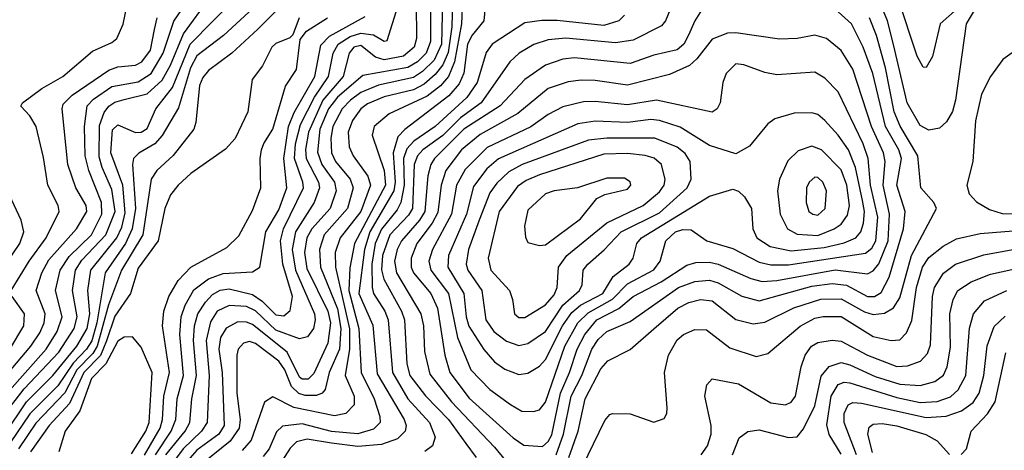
# Model space of a CAD drawing. Extents: x 997028 to 1115134, y 536408 to 618974.
# Tile 13 of 256: x 1000520 to 1003882, y 554100 to 555569. Entities that reach past the tile are written whole.
import ezdxf

# ---------------------------------------------------------------- set-up
doc = ezdxf.new("R2010")
doc.units = 0

msp = doc.modelspace()

# ---------------------------------------------------------------- linework, layer by layer
at = {"layer": '0CON10XD'}
for points in [[(1000476, 554294), (1000610.1, 554445), (1000647.9, 554505), (1000664.9, 554555), (1000642.7, 554645), (1000657.7, 554715), (1000688.5, 554761.5), (1000765.4, 554835), (1000800.2, 554905), (1000799.5, 554945), (1000755.7, 555055), (1000743.6, 555105), (1000741.8, 555205), (1000751, 555275), (1000772.1, 555297.9), (1000835, 555340.6), (1000925, 555356.8), (1000969.4, 555385), (1001010.1, 555455), (1001046.4, 555563.6), (1001128.8, 555685)], [(1000469.3, 554155), (1000543.3, 554265), (1000633.4, 554355), (1000715.5, 554455), (1000750.4, 554515), (1000759.8, 554565), (1000753.1, 554645), (1000762.5, 554715), (1000851.8, 554825), (1000868.4, 554861.6), (1000880.3, 554909.7), (1000872.4, 555005), (1000831.3, 555115), (1000836.4, 555193.6), (1000855, 555210), (1000915, 555184), (1000935, 555185.2), (1000955, 555197.8), (1000985.2, 555265), (1001042.4, 555337.6), (1001102.6, 555485), (1001258.6, 555645)], [(1000485.7, 554245), (1000535, 554309.2), (1000654.1, 554435), (1000706.1, 554515), (1000716.6, 554555), (1000700.7, 554645), (1000711, 554715), (1000731.8, 554748.2), (1000813.9, 554835), (1000846.4, 554915), (1000835, 554990), (1000801.2, 555065), (1000791.4, 555101.4), (1000792.2, 555207.8), (1000808.1, 555251.9), (1000825, 555274.4), (1000845, 555287.7), (1000877.2, 555297.2), (1000955, 555316.5), (1001006.9, 555363.1), (1001035, 555413.9), (1001079.5, 555520.5), (1001169.8, 555645)], [(1001019.2, 554085), (1001085.6, 554165), (1001101, 554195), (1001108.1, 554275), (1001124, 554355), (1001113.1, 554475), (1001117.3, 554525), (1001128.8, 554565), (1001154.1, 554605.9), (1001178.4, 554631.6), (1001205, 554646.6), (1001235, 554651.2), (1001315, 554631.9), (1001348.6, 554608.6), (1001395, 554562), (1001421.6, 554558.4), (1001443.4, 554576.6), (1001452.1, 554625), (1001418.9, 554735), (1001410.8, 554815), (1001421, 554855), (1001488.8, 554995), (1001487, 555015), (1001458.8, 555095), (1001461.8, 555145), (1001478.5, 555211.5), (1001527.2, 555305), (1001574.6, 555375), (1001590, 555455), (1001607.7, 555485), (1001648.2, 555511.8), (1001685, 555523.3), (1001727.8, 555517.8), (1001765, 555495.6), (1001775, 555497.5), (1001823.3, 555655)], [(1003722.7, 555607.3), (1003663.6, 555555), (1003637, 555443), (1003615, 555405.8), (1003605, 555407.1), (1003585, 555444.4), (1003518.5, 555645)], [(1001346.3, 555635), (1001216.1, 555515), (1001125, 555445.6), (1001103.6, 555405), (1001062, 555268), (1001006.1, 555173.9), (1000981.7, 555145), (1000926.8, 555113.2), (1000909.2, 555095), (1000904.8, 555075), (1000915.1, 554925), (1000903.8, 554855), (1000881.7, 554805), (1000812.1, 554705), (1000783.8, 554535), (1000766.3, 554473.7), (1000748.2, 554445), (1000702.4, 554397.6), (1000649.8, 554320.2), (1000555, 554224.6), (1000487.1, 554125)], [(1000491, 554645), (1000552.4, 554745), (1000610.6, 554825), (1000655.3, 554915), (1000651.9, 554935), (1000616.4, 555005), (1000601.1, 555098.9), (1000576.7, 555205), (1000555, 555240.6), (1000524.5, 555274.5), (1000529.2, 555285), (1000595.5, 555334.5), (1000667.3, 555375), (1000768.5, 555461.5), (1000835, 555491.4), (1000851.2, 555505), (1000873.6, 555553.6), (1000885.8, 555614.2)], [(1001874.3, 555625), (1001875.4, 555505), (1001867.6, 555475), (1001831.2, 555445), (1001765, 555432), (1001735, 555441.2), (1001685, 555481.1), (1001660.9, 555475), (1001645.2, 555455), (1001625.1, 555375), (1001555.6, 555294.4), (1001505.8, 555185), (1001496, 555126), (1001498.1, 555095), (1001540.1, 555015), (1001544.3, 554995), (1001525.1, 554944.9), (1001461.6, 554845), (1001451, 554785), (1001461.3, 554715), (1001526.3, 554565), (1001529.2, 554545), (1001523, 554515), (1001502.7, 554487.3), (1001475, 554480.7), (1001395, 554509.8), (1001325.4, 554575.4), (1001295, 554590), (1001235, 554594.3), (1001194.9, 554575.1), (1001171.7, 554538.3), (1001156.6, 554475), (1001167.3, 554355), (1001160.6, 554195), (1001141, 554165), (1001077.7, 554105), (1001048.8, 554065)], [(1001923.3, 555635), (1001923.1, 555495), (1001907.5, 555455), (1001878.5, 555425), (1001845, 555405.9), (1001691.9, 555378.1), (1001605, 555304.6), (1001574.9, 555265), (1001544.9, 555195), (1001537.1, 555117.1), (1001551.5, 555075), (1001594.9, 555015), (1001600.6, 554985), (1001579.7, 554925), (1001517.1, 554855), (1001500.7, 554825), (1001492.6, 554775), (1001500.3, 554720.3), (1001572.3, 554575), (1001581.4, 554535), (1001572.6, 554465), (1001525, 554361.6), (1001505, 554342.7), (1001485, 554342.2), (1001475, 554349), (1001433.3, 554435), (1001315, 554528.9), (1001295, 554536.6), (1001265, 554537.8), (1001225, 554516.2), (1001206.1, 554485), (1001199.5, 554445), (1001210.9, 554365), (1001217.9, 554185), (1001199.5, 554155), (1001125, 554100.8), (1001094.7, 554065)], [(1001964.2, 555635), (1001959.9, 555485), (1001935, 555431), (1001895, 555391.8), (1001865, 555372.1), (1001745, 555345.1), (1001685, 555320.5), (1001650.1, 555295), (1001621.7, 555265), (1001589.2, 555205), (1001582.3, 555165), (1001585, 555114.6), (1001598.6, 555085), (1001648.8, 555025), (1001658.9, 554995), (1001639.4, 554925), (1001560.3, 554835), (1001543.3, 554785), (1001547.7, 554725), (1001605, 554582.5), (1001616.6, 554515), (1001611.7, 554445), (1001576.7, 554365), (1001563.1, 554306.9), (1001552.9, 554295), (1001533, 554287), (1001495, 554286.4), (1001473.2, 554293.2), (1001448.1, 554318.1), (1001424.9, 554375), (1001405, 554403.7), (1001325, 554464.4), (1001305, 554471.2), (1001284.2, 554465.8), (1001265.8, 554445), (1001261.5, 554425), (1001261.6, 554295), (1001273.3, 554205), (1001269.3, 554175), (1001238.9, 554131.1), (1001143.8, 554055)], [(1001998.2, 555635), (1001995.4, 555545), (1001982.7, 555457.3), (1001965.2, 555414.8), (1001938.3, 555381.7), (1001900.8, 555349.2), (1001865, 555329.2), (1001764.2, 555305.8), (1001708.2, 555281.8), (1001685.4, 555264.6), (1001656.9, 555225), (1001641.3, 555185), (1001645.6, 555135), (1001658.4, 555105), (1001709.3, 555035), (1001718.3, 555005), (1001685.1, 554915), (1001613.9, 554825), (1001597.4, 554775), (1001598.4, 554725), (1001646.1, 554513.9), (1001646.7, 554445), (1001631.5, 554355), (1001662, 554285), (1001662.2, 554255), (1001634.1, 554225.9), (1001595, 554217.3), (1001456.4, 554246.4), (1001385, 554282.9), (1001356.1, 554263.9), (1001310.5, 554135), (1001280.2, 554099.8)], [(1002032.5, 555635), (1002028.3, 555555), (1002004.7, 555425.3), (1001983.9, 555375), (1001956.7, 555343.3), (1001911.5, 555308.5), (1001782, 555248), (1001730.3, 555205), (1001724.2, 555175), (1001764.4, 555054.4), (1001769.4, 555005), (1001663, 554805), (1001647.4, 554722.6), (1001644.4, 554645.6), (1001678.2, 554515), (1001686.5, 554365), (1001731, 554275), (1001749.8, 554215), (1001750.5, 554195), (1001728.4, 554171.6), (1001675, 554156.4), (1001585, 554164.5), (1001485, 554190.1), (1001417.9, 554182.1), (1001397.5, 554162.5), (1001372.2, 554105), (1001351.5, 554078.5)], [(1002110.6, 555625), (1002104.7, 555565), (1002065, 555515.8), (1002049.1, 555485), (1002036.4, 555386.4), (1002020.3, 555349.7), (1001985, 555308.7), (1001835, 555194.4), (1001811, 555169), (1001795.7, 555115), (1001802.5, 555015), (1001798, 554985), (1001715.7, 554845), (1001697.9, 554785), (1001678.2, 554635), (1001726.5, 554526.5), (1001741.1, 554361.1), (1001832.5, 554205), (1001839.4, 554185), (1001836.7, 554165), (1001810.7, 554139.3), (1001755, 554119.6), (1001675, 554113.1), (1001585, 554123.9), (1001501.8, 554138.2), (1001465, 554129), (1001443.2, 554106.8), (1001385, 554015.2)], [(1002754, 555635), (1002725.3, 555565), (1002711.8, 555548.2), (1002615, 555499), (1002555, 555490.2), (1002385, 555505.8), (1002325, 555500.7), (1002275.7, 555484.3), (1002226.1, 555455), (1002194.3, 555425.7), (1002095.8, 555285), (1002025, 555234.2), (1001965, 555173.6), (1001897, 555125), (1001878.7, 555105), (1001867.4, 555075), (1001861.4, 554925), (1001847.8, 554902.2), (1001784.4, 554835), (1001758.5, 554765), (1001755.5, 554715.5), (1001763.5, 554683.5), (1001823.4, 554575), (1001834, 554545), (1001842.5, 554395), (1001852.7, 554355), (1001905.3, 554285.3), (1001984.2, 554205), (1002043.1, 554123.1), (1002078.3, 554075)], [(1003779.2, 555600.8), (1003752.1, 555555), (1003715.7, 555295), (1003705, 555255.6), (1003685, 555220.5), (1003661.3, 555198.7), (1003625, 555192.7), (1003595, 555208.6), (1003550.5, 555285), (1003504.1, 555484.1), (1003483.5, 555565), (1003458.1, 555625)], [(1000446.1, 554323.9), (1000558.6, 554455), (1000589.2, 554500.8), (1000603.6, 554535), (1000606.6, 554565), (1000575.9, 554645), (1000595.2, 554705), (1000619.7, 554750.3), (1000713.5, 554855), (1000749.8, 554915), (1000747.4, 554935), (1000712.1, 554995), (1000684.1, 555075), (1000664.8, 555265), (1000668.6, 555281.4), (1000698.7, 555311.3), (1000825, 555396.8), (1000855, 555407.7), (1000915, 555413.8), (1000936.7, 555425), (1000966.2, 555465), (1000980.4, 555535), (1000989.7, 555575)], [(1001398.2, 555601.8), (1001333.2, 555536.8), (1001245, 555454.8), (1001165, 555395.3), (1001145, 555372.1), (1001134.3, 555344.3), (1001121.8, 555218.2), (1001114.7, 555195), (1001044.2, 555105.8), (1000988.4, 555055), (1000969.1, 555025), (1000940.2, 554835), (1000867.4, 554715), (1000823.4, 554596.6), (1000784.9, 554455), (1000769.5, 554430.5), (1000715.7, 554374.3), (1000673.8, 554296.2), (1000575, 554193), (1000516.2, 554105)], [(1001474, 555575), (1001452.6, 555517.4), (1001442.6, 555507.4), (1001395, 555488.2), (1001380.8, 555475), (1001348.8, 555411.2), (1001314.3, 555365), (1001298.6, 555255), (1001256.2, 555163.8), (1001222.3, 555127.7), (1001105, 555044.7), (1001060.7, 555005), (1001035, 554971.8), (1001015.5, 554925), (1000993.2, 554815), (1000925, 554721.8), (1000898.6, 554635), (1000845, 554557.5), (1000816.8, 554473.2), (1000796.1, 554423.9), (1000739, 554365), (1000690.5, 554259.5), (1000621.2, 554185), (1000557.5, 554095)], [(1000946.5, 554083.5), (1000999.3, 554175), (1001007.8, 554205), (1001012.6, 554285), (1001031.1, 554365), (1001007.5, 554525), (1001012, 554575), (1001028.8, 554625), (1001061.2, 554678.8), (1001105, 554724.2), (1001227.7, 554792.3), (1001268.2, 554831.8), (1001315, 554918.6), (1001343.3, 554995), (1001341.5, 555095), (1001346.2, 555125), (1001353.2, 555146.8), (1001385, 555196), (1001427.6, 555342.4), (1001465, 555398.8), (1001478.3, 555501.7), (1001499.6, 555530.4), (1001570.6, 555575)], [(1000983.7, 554085), (1001037.2, 554165), (1001053.7, 554205), (1001058.1, 554275), (1001079.1, 554355), (1001066.5, 554495), (1001072, 554555), (1001084.6, 554595), (1001115, 554647.7), (1001165, 554685.5), (1001215, 554703.5), (1001315, 554709), (1001339.6, 554725), (1001360.5, 554845), (1001405, 554920), (1001432.6, 554995), (1001421.7, 555095), (1001438.3, 555205), (1001457.2, 555252.8), (1001527.8, 555375), (1001548.1, 555481.9), (1001577.7, 555512.3), (1001699.9, 555580.1)], [(1002585.4, 555585), (1002566.5, 555565), (1002515, 555549), (1002355, 555566.4), (1002303.4, 555566.6), (1002245, 555558.2), (1002133.6, 555485), (1002113.1, 555456.9), (1002100.8, 555415), (1002081.9, 555355), (1002046.5, 555303.5), (1001938.4, 555205), (1001865.5, 555154.5), (1001841.6, 555128.4), (1001830.8, 555095), (1001832.6, 555005), (1001821.1, 554945), (1001809.2, 554920.8), (1001755.1, 554854.9), (1001733.5, 554805), (1001722.8, 554735), (1001723.1, 554655), (1001728.7, 554635), (1001766.8, 554575), (1001778.6, 554545), (1001793, 554365), (1001845.1, 554275.1), (1001919.2, 554195), (1001938.6, 554145), (1001930, 554115), (1001903.6, 554096.4)], [(1002848.7, 555601.3), (1002825.2, 555564.8), (1002804.2, 555515.8), (1002787.8, 555485), (1002765, 555465.7), (1002685, 555448), (1002605, 555419.2), (1002415, 555438.9), (1002375, 555434), (1002315, 555414.3), (1002245.1, 555364.9), (1002160.4, 555275), (1002036.7, 555195), (1001936.1, 555095), (1001923.6, 555075), (1001914, 555036), (1001904, 554915), (1001885.2, 554884.8), (1001823.5, 554815), (1001809, 554785), (1001800, 554745), (1001806.5, 554705), (1001889.8, 554565), (1001898.8, 554525), (1001902.9, 554437.1), (1001920.2, 554360.2), (1001994.8, 554265), (1002141.1, 554111.1), (1002204.2, 554034.2)], [(1002351.9, 554085), (1002377.1, 554155), (1002403.2, 554285), (1002439.5, 554355), (1002474, 554445), (1002495, 554477.5), (1002525, 554505.2), (1002605, 554539), (1002769.4, 554655), (1002825, 554675.7), (1002875, 554680.9), (1002905, 554671.3), (1002986, 554626), (1003045, 554609.8), (1003225, 554660.1), (1003295, 554669.4), (1003343.6, 554663.6), (1003415, 554625.2), (1003438.9, 554625), (1003461.3, 554638.7), (1003489.5, 554690.5), (1003538.4, 554855), (1003543.6, 554915), (1003515.1, 555005), (1003531.2, 555095), (1003522.1, 555125), (1003476.7, 555205), (1003433.2, 555385), (1003400.8, 555475), (1003360, 555555), (1003315, 555596.2)], [(1002395.7, 554075), (1002426.6, 554165), (1002450.8, 554275), (1002505, 554378), (1002528.2, 554405), (1002605, 554444), (1002685.1, 554514.9), (1002767.1, 554585), (1002805, 554604.4), (1002845, 554614.8), (1002885, 554609.8), (1002965, 554546.2), (1003025, 554531.4), (1003065, 554537.4), (1003164.1, 554585.9), (1003255.2, 554615.2), (1003325, 554616.6), (1003405, 554572.8), (1003435, 554563.2), (1003472.7, 554567.3), (1003504.3, 554585.7), (1003525, 554620), (1003565.3, 554764.7), (1003650.5, 554925), (1003641.1, 554945), (1003597.3, 554995), (1003586.9, 555105), (1003526.1, 555206.1), (1003505.6, 555254.4), (1003476, 555405), (1003445.9, 555515), (1003421.6, 555575)], [(1002305, 554113), (1002325, 554129.5), (1002337, 554153), (1002367, 554295), (1002397.9, 554365), (1002423.2, 554445), (1002449.4, 554495), (1002491.2, 554545), (1002566.2, 554583.8), (1002615.3, 554625), (1002710.7, 554675), (1002798.7, 554731.3), (1002829.1, 554740.9), (1002875, 554741.8), (1002905, 554735.5), (1003016.3, 554686.3), (1003055, 554676.1), (1003105, 554679.7), (1003305, 554715.6), (1003415, 554701.5), (1003435, 554712), (1003453.6, 554736.4), (1003485.1, 554814.9), (1003490.4, 554905), (1003468.3, 555005), (1003475.1, 555085), (1003469.6, 555115), (1003429.3, 555205), (1003365, 555400), (1003325, 555463.9), (1003275.6, 555505), (1003235, 555516.8), (1003175, 555504.8), (1003115, 555502.6), (1002965, 555524.1), (1002937.4, 555522.6), (1002885, 555502.9), (1002832.6, 555435), (1002807.8, 555412.2), (1002738.5, 555381.5), (1002595, 555345.2), (1002485, 555361.7), (1002437, 555363), (1002392.7, 555357.3), (1002325, 555333.9), (1002220.6, 555249.4), (1002092.7, 555177.3), (1002029.2, 555125), (1001975.3, 555054.7), (1001959.5, 555005), (1001948.4, 554911.6), (1001928.7, 554875), (1001875.8, 554805), (1001856.7, 554755), (1001856.9, 554725), (1001864.8, 554705), (1001924.4, 554635), (1001946.9, 554585), (1001971.9, 554425), (1001989.1, 554365), (1002055, 554277.8), (1002205, 554142.7), (1002242, 554118), (1002305, 554113)], [(1003925, 555467.1), (1003876.7, 555433.3), (1003834.8, 555375.2), (1003804.8, 555315), (1003784.2, 555224.2), (1003775.3, 555085), (1003753.8, 555005), (1003762.2, 554975), (1003787.1, 554947.1), (1003831.3, 554921.3), (1003875, 554907.4), (1004075, 554903.9)], [(1002275, 554232.9), (1002295, 554238.5), (1002315, 554264.5), (1002381.3, 554455), (1002426.2, 554535), (1002460.8, 554569.2), (1002544.2, 554615.8), (1002595, 554668), (1002685, 554716), (1002707.3, 554745), (1002726.9, 554815), (1002760, 554845), (1002785, 554853.5), (1002812.6, 554852.6), (1002866.5, 554815), (1002955, 554788.7), (1003045, 554741.4), (1003085, 554732.8), (1003145, 554732.7), (1003407.7, 554772.3), (1003429.9, 554790.1), (1003443.6, 554815), (1003450.4, 554895), (1003425.3, 555005), (1003417.6, 555095), (1003400, 555145), (1003315, 555322.7), (1003269.5, 555369.5), (1003235, 555389.6), (1003105, 555381.1), (1003065, 555388.8), (1002992.5, 555415), (1002965, 555418.1), (1002932.5, 555385), (1002921.1, 555355), (1002912.5, 555285), (1002901.9, 555265), (1002885, 555253.8), (1002695, 555294.8), (1002595, 555278.7), (1002485, 555290.2), (1002445, 555288.5), (1002375, 555271.6), (1002325, 555245.7), (1002265, 555203.8), (1002116.6, 555133.4), (1002041.5, 555058.5), (1002011.6, 555005), (1001994.9, 554905), (1001929.5, 554785), (1001917.4, 554745), (1001923.9, 554715), (1001984.6, 554635), (1002014.7, 554484.7), (1002060.5, 554375), (1002125, 554307.4), (1002195.9, 554255.9), (1002235, 554233.3), (1002275, 554232.9)], [(1002225, 554358.6), (1002255, 554363.1), (1002295, 554387.2), (1002315, 554409.7), (1002373.6, 554525), (1002405, 554569.6), (1002435.3, 554594.7), (1002510.8, 554635), (1002547, 554693), (1002601.8, 554735), (1002614.7, 554755), (1002627.2, 554805), (1002643.3, 554825), (1002875, 554967.2), (1002955, 554990.4), (1002975, 554983.8), (1002995.4, 554965), (1003018.8, 554925), (1003023.5, 554855), (1003037.1, 554825), (1003082.7, 554795), (1003155, 554780.5), (1003267.6, 554792.3), (1003335, 554808.1), (1003374.9, 554825.1), (1003392.7, 554845), (1003400.9, 554875), (1003404.4, 554915), (1003397.5, 554952.5), (1003374.4, 555064.4), (1003349.7, 555125), (1003315, 555174.7), (1003269.1, 555225), (1003245, 555245.3), (1003225, 555251.6), (1003165, 555250.6), (1003099.1, 555230.9), (1003075, 555213.3), (1003012.7, 555137.3), (1002965, 555111.5), (1002875, 555140), (1002775, 555202.6), (1002705, 555224.8), (1002675, 555228.1), (1002595, 555218.3), (1002485, 555222.8), (1002425.7, 555214.3), (1002155.3, 555094.7), (1002115, 555059.8), (1002069.7, 555000.3), (1002045.6, 554905), (1001984.8, 554765), (1001982.1, 554725), (1002036.9, 554635), (1002044.4, 554555), (1002053.7, 554523.7), (1002105, 554443.6), (1002141.8, 554401.9), (1002176.9, 554376.9), (1002225, 554358.6)], [(1002225, 554457.4), (1002255, 554463.9), (1002315, 554505.6), (1002375.2, 554594.8), (1002431.8, 554645), (1002440.9, 554665), (1002444.7, 554715), (1002459.7, 554735), (1002516.2, 554783.8), (1002573.9, 554845), (1002705, 554909.9), (1002799.5, 554995), (1002813.3, 555025), (1002809.7, 555085), (1002792.2, 555112.2), (1002765, 555134.4), (1002688.6, 555165), (1002525, 555165.4), (1002462.3, 555157.7), (1002235.5, 555074.5), (1002190.5, 555049.5), (1002148.9, 555011.1), (1002125, 554978.1), (1002089.5, 554885), (1002052.5, 554785), (1002044.8, 554735), (1002050.7, 554715), (1002097.9, 554645), (1002111.5, 554545), (1002139, 554505), (1002182.3, 554472.3), (1002225, 554457.4)], [(1003245, 554832.8), (1003301.8, 554855), (1003325, 554871.1), (1003347.3, 554902.7), (1003353.5, 554935), (1003344.6, 555005), (1003325, 555056.8), (1003258.2, 555125), (1003225, 555137.7), (1003178.6, 555121.4), (1003142.6, 555087.4), (1003114.2, 555025), (1003108.1, 554985), (1003117, 554905), (1003141.8, 554855), (1003175, 554837.3), (1003245, 554832.8)], [(1002245, 554552.7), (1002315, 554595.8), (1002345, 554630.5), (1002355.2, 554655), (1002360.4, 554725), (1002388.9, 554765), (1002525, 554875.5), (1002648.8, 554935), (1002705, 554981.7), (1002720.4, 555005), (1002723.8, 555023.8), (1002711.4, 555075), (1002686.6, 555096.6), (1002656.1, 555106.1), (1002595, 555112.8), (1002515, 555110.6), (1002295, 555040.1), (1002249.4, 555020.6), (1002220.5, 554999.5), (1002157.8, 554915), (1002119.8, 554755), (1002129.2, 554715), (1002192.5, 554645), (1002202.3, 554615), (1002210, 554565), (1002225, 554553.1), (1002245, 554552.7)], [(1002295, 554798.2), (1002315, 554800.4), (1002435, 554889.2), (1002490.8, 554959.2), (1002517.6, 554972.4), (1002595, 554991.1), (1002607.3, 555005), (1002605, 555015.7), (1002585, 555028.5), (1002525, 555028.7), (1002424.7, 554995.3), (1002345, 554984.7), (1002315, 554974.6), (1002255, 554918.9), (1002243.8, 554865), (1002246.7, 554826.7), (1002255, 554808.8), (1002295, 554798.2)], [(1003245, 554902.7), (1003271.1, 554925), (1003274.7, 554985), (1003262.8, 555015), (1003245, 555030.3), (1003235, 555031.3), (1003215.9, 555015), (1003207.2, 554995), (1003205.3, 554945), (1003214.9, 554914.9), (1003228.1, 554905), (1003245, 554902.7)], [(1000453.6, 554706.4), (1000521, 554805), (1000534.3, 554845), (1000524.8, 554884.8), (1000477.4, 554987.4)], [(1002422.7, 554005), (1002518.7, 554201.3), (1002535, 554222.5), (1002544.4, 554225.6), (1002605, 554224.4), (1002685, 554195.7), (1002721.2, 554208.8), (1002730, 554225), (1002731.4, 554245), (1002722.1, 554365), (1002736.1, 554425), (1002765, 554477.3), (1002787.1, 554495), (1002825, 554512.1), (1002865, 554511.2), (1002945, 554449.4), (1003035, 554420), (1003075, 554430), (1003185, 554523), (1003235, 554550.7), (1003263.4, 554556.6), (1003325, 554556.8), (1003435, 554488), (1003495.9, 554474.1), (1003525, 554477.2), (1003548.8, 554501.2), (1003566.7, 554543.3), (1003582.7, 554655), (1003603, 554725), (1003625, 554757.6), (1003673.2, 554796.8), (1003719, 554821), (1003800.1, 554839.9), (1003955, 554851.6)], [(1002846.8, 554085), (1002868.2, 554115), (1002881.1, 554155), (1002881.2, 554185), (1002859.1, 554285), (1002866.2, 554323.8), (1002885, 554344.3), (1002975, 554326.7), (1003085, 554262.4), (1003134.7, 554255.3), (1003155, 554264), (1003169.5, 554285), (1003188.3, 554385), (1003202.2, 554425), (1003224.1, 554455), (1003245, 554468.3), (1003295, 554475.7), (1003325, 554472.2), (1003415, 554424.8), (1003515, 554385.9), (1003552.1, 554387.9), (1003596.5, 554403.5), (1003619.5, 554430.5), (1003630, 554460), (1003636.8, 554625), (1003643.4, 554655), (1003675, 554704.7), (1003715.4, 554734.6), (1003812.9, 554767.1), (1003948.4, 554791.6)], [(1002954.3, 554085), (1002977.4, 554142.6), (1003005.9, 554164.1), (1003045, 554170), (1003145, 554143.3), (1003175, 554146.2), (1003196.7, 554173.3), (1003235, 554251.2), (1003256.9, 554353.1), (1003284.6, 554385.4), (1003325, 554399.5), (1003355, 554391.7), (1003441.4, 554351.4), (1003525, 554325.9), (1003595, 554321.4), (1003644.9, 554335.1), (1003674.2, 554355.8), (1003687.6, 554385), (1003698.1, 554451.9), (1003696.3, 554565), (1003707.6, 554615), (1003723.6, 554645), (1003768.8, 554675), (1003835, 554700.4), (1003955, 554727.5)], [(1003325, 554087.1), (1003284.4, 554154.4), (1003276.5, 554186.5), (1003291.1, 554285), (1003315, 554324.4), (1003335, 554332.5), (1003355, 554330.7), (1003515, 554280.2), (1003595, 554262.9), (1003653.1, 554266.9), (1003698, 554282), (1003725, 554306.5), (1003750.5, 554355), (1003763.6, 554516.4), (1003777, 554565), (1003815, 554609.7), (1003890.6, 554645)], [(1000485, 554443), (1000534.1, 554525), (1000536.8, 554565), (1000494.4, 554625)], [(1003377.7, 554085), (1003335.9, 554195), (1003335.7, 554225), (1003349.5, 554255), (1003365, 554262.5), (1003395, 554261.3), (1003615, 554212.1), (1003683.9, 554216.1), (1003735.9, 554234.1), (1003776.4, 554263.6), (1003796.6, 554295), (1003812.5, 554355), (1003823.5, 554456.5), (1003847.8, 554522.2), (1003885, 554557.6)], [(1000902.2, 554087.8), (1000950.3, 554165), (1000962.1, 554195), (1000972.1, 554365), (1000935, 554452.2), (1000905, 554487.3), (1000876.4, 554486.4), (1000855, 554472.4), (1000814.7, 554395.3), (1000765.2, 554345), (1000725.5, 554234.5), (1000675.2, 554165), (1000654, 554095)], [(1003735, 554085.4), (1003752.9, 554105), (1003769.2, 554165), (1003825.1, 554224.9), (1003851, 554265), (1003887.7, 554432.3)], [(1003432.3, 554092.3), (1003415.8, 554155), (1003421, 554179), (1003435, 554189.5), (1003465, 554191.2), (1003515, 554183), (1003614.3, 554154.3), (1003652.7, 554132.7), (1003695, 554086.2)]]:
    msp.add_lwpolyline(points, dxfattribs=at)

doc.saveas('drawing.dxf')
